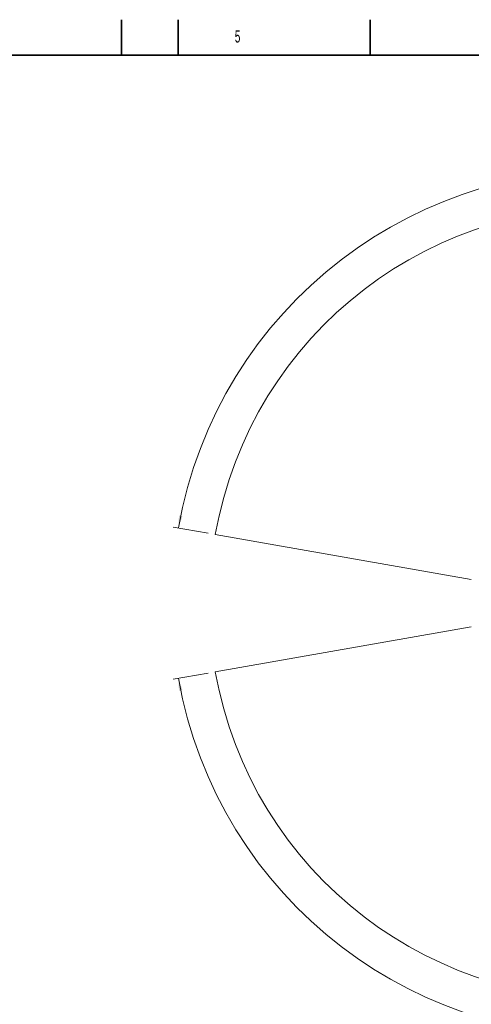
# Model space of a CAD drawing. Header units: millimetres. Extents: x 0 to 14900, y 0 to 10500.
# Tile 30 of 56: x 6856 to 10045, y 3541 to 10500. Entities that reach past the tile are written whole.
import ezdxf

# ---------------------------------------------------------------- set-up
doc = ezdxf.new("R2010")
doc.units = ezdxf.units.MM
doc.header["$LTSCALE"] = 25
doc.styles.add('SLDTEXTSTYLE0', font='TXT', dxfattribs={"width": 0.605})
doc.dimstyles.new('SLDDIMSTYLE3', dxfattribs={"dimtxt": 87.5, "dimasz": 87.5, "dimexe": 0, "dimexo": 0.0625, "dimgap": 21.875, "dimtad": 1, "dimdec": 4, "dimlfac": 25, "dimzin": 12, "dimdsep": 46, "dimtxsty": 'SLDTEXTSTYLE0', "dimsah": 1, "dimcen": 0.09, "dimadec": 1, "dimazin": 3, "dimtfac": 1, "dimtofl": 0, "dimtmove": 0, "dimatfit": 3, "dimfxl": 1, "dimfrac": 2, "dimtolj": 1, "dimtzin": 12, "dimarcsym": 0})

# ---------------------------------------------------------------- blocks, each defined once
blk = doc.blocks.new('_D_8')
at = {"color": 7, "linetype": 'Continuous', "lineweight": 0}
for p, q in [((8188.1, 6870.5), (7939.6, 6914.3)), ((12320.1, 6376.6), (14085.3, 6376.6))]:
    blk.add_line(p, q, dxfattribs=at)
at = {"color": 7, "linetype": 'Continuous', "lineweight": 18}
blk.add_arc((10988.9, 6376.6), 3058.9, 0, 170, dxfattribs=at)
for points in [[(7976.5, 6907.8), (8005.2, 6991.4), (7980.6, 6996.1)], [(14047.8, 6376.6), (14059.1, 6464.3), (14034.1, 6463.9)]]:
    blk.add_solid(points, dxfattribs=at)
at = {"color": 7, "linetype": 'Continuous', "lineweight": 18, "insert": (11141.5, 9547.1), "char_height": 87.5, "attachment_point": 1, "rotation": 355, "style": 'SLDTEXTSTYLE0'}
blk.add_mtext('170°', dxfattribs=at)
blk = doc.blocks.new('_D_9')
at = {"color": 7, "linetype": 'Continuous', "lineweight": 0}
for p, q in [((12320.1, 6376.6), (14085.3, 6376.6)), ((8188.1, 5882.7), (7939.5, 5838.9))]:
    blk.add_line(p, q, dxfattribs=at)
at = {"color": 7, "linetype": 'Continuous', "lineweight": 18}
blk.add_arc((10988.9, 6376.6), 3058.9, 190, 0, dxfattribs=at)
for points in [[(14047.8, 6376.6), (14034.1, 6289.3), (14059.1, 6288.9)], [(7976.5, 5845.4), (7980.6, 5757.1), (8005.2, 5761.8)]]:
    blk.add_solid(points, dxfattribs=at)
at = {"color": 7, "linetype": 'Continuous', "lineweight": 18, "insert": (11121.8, 3430.8), "char_height": 87.5, "attachment_point": 1, "rotation": 5, "style": 'SLDTEXTSTYLE0'}
blk.add_mtext('170°', dxfattribs=at)

msp = doc.modelspace()

# ---------------------------------------------------------------- linework, layer by layer
at = {"color": 7, "linetype": 'Continuous', "lineweight": 35}
for p, q in [((7575, 10250), (7575, 10500)), ((7975, 10250), (7975, 10500)), ((9331.25, 10250), (9331.25, 10500)), ((14650, 10250), (500, 10250))]:
    msp.add_line(p, q, dxfattribs=at)
at = {"color": 7, "linetype": 'Continuous', "lineweight": 18}
for p, q in [((10045.4637448, 6542.955706), (8237.3567102, 6861.7737602)), ((8237.3567102, 5891.4277434), (10045.4637448, 6210.2457976))]:
    msp.add_line(p, q, dxfattribs=at)
msp.add_arc((10988.9095722, 6376.6007518), 2794, 190, 170, dxfattribs=at)

# ---------------------------------------------------------------- texts
at = {"color": 7, "linetype": 'Continuous', "lineweight": 0, "insert": (8375.0420054, 10425.712707), "char_height": 87.5, "attachment_point": 1, "style": 'SLDTEXTSTYLE0'}
msp.add_mtext('5', dxfattribs=at)

# ---------------------------------------------------------------- dimensions: what is measured, and where the dimension line sits
at = {"color": 7, "linetype": 'Continuous', "lineweight": 18}
for base, line1, line2, picture, middle in [((11255.5098468, 9423.8558346), ((12270.1345875, 6376.6007518), (9707.6845568, 6376.6007518)), ((10045.4637448, 6542.955706), (8237.3567102, 6861.7737602)), '_D_8', (11255.5098468, 9423.8558346)), ((11255.512342, 3329.3171484), ((10045.4637448, 6210.2457976), (8237.3567102, 5891.4277434)), ((9707.6845568, 6376.6007518), (12270.1345875, 6376.6007518)), '_D_9', (11255.512342, 3329.3171484))]:
    dim = msp.add_angular_dim_2l(base=base, line1=line1, line2=line2, dimstyle='SLDDIMSTYLE3', dxfattribs=at)
    dim.commit()
    dim.dimension.update_dxf_attribs({"geometry": picture, "text_midpoint": middle, "dimtype": 162})

doc.saveas('drawing.dxf')
